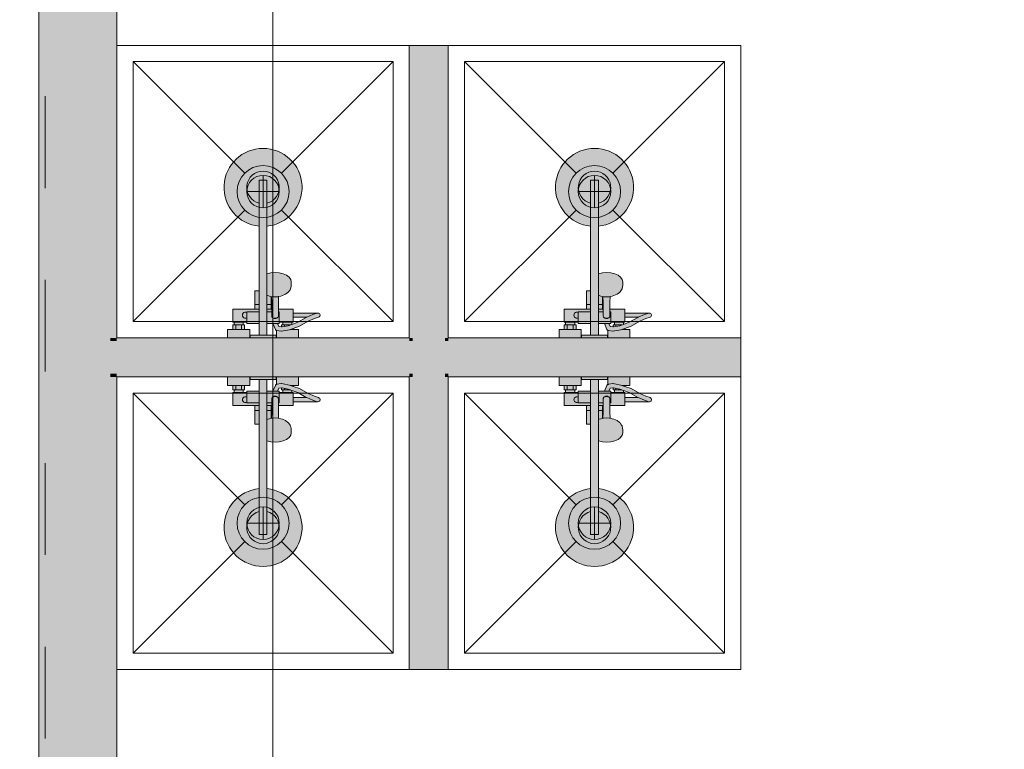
# Model space of a CAD drawing. Header units: millimetres. Extents: x -14761 to 157739, y -22400 to 107990.
# Tile 65 of 256: x 62221 to 65251, y 38544 to 40789. Entities that reach past the tile are written whole.
import ezdxf

# ---------------------------------------------------------------- set-up
doc = ezdxf.new("R2010")
doc.units = ezdxf.units.MM
doc.header["$MEASUREMENT"] = 0
doc.linetypes.add('Штриховая', pattern=[564.444447, 282.222223, -282.222223])
for name, color, linetype in [('Интерьер - Оборудование', 7, 'Continuous'), ('Интерьер - Сантехника', 7, 'Continuous'), ('Конструктив - Стены Блок 100 нов', 7, 'Continuous'), ('Конструктив - Стены Блок 200 нов', 7, 'Continuous'), ('Элемент Модели - Зона', 7, 'Continuous'), ('Элемент Модели - Оси', 7, 'Continuous')]:
    doc.layers.add(name, color=color, linetype=linetype)

msp = doc.modelspace()

# ---------------------------------------------------------------- hatches: boundary and pattern name
at = {"layer": 'Интерьер - Оборудование', "linetype": 'Continuous', "lineweight": 0, "true_color": 0xe5e5e5}
h = msp.add_hatch(color=254, dxfattribs=at)
h.paths.add_polyline_path([(62958, 40153.6), (62958, 39955), (62956.9, 39955), (62952.9, 39955), (62949.6, 39955), (62947.2, 39955), (62945.6, 39955), (62945, 39955), (62945, 39898), (62877, 39898), (62877, 39858), (62881, 39858), (62881, 39850), (62877, 39850), (62877, 39836), (62861, 39836), (62861, 39810), (62929, 39810), (62929, 39836), (62913, 39836), (62913, 39850), (62909, 39850), (62909, 39858), (62920, 39858), (62920, 39854), (62958, 39854), (62958, 39818), (62930, 39818), (62930, 39810), (63010, 39810), (63010, 39818), (62982, 39818), (62982, 39854), (63000.4, 39854), (63007.8, 39836.2), (63008.5, 39835.1), (63009.3, 39834.2), (63010.4, 39833.5), (63011, 39833.2), (63011, 39810), (63079, 39810), (63079, 39836), (63063, 39836), (63063, 39839.3), (63082.3, 39846.1), (63109, 39861.3), (63128.2, 39869.7), (63141, 39873.8, 0.853753), (63139, 39886.5), (63063, 39886.5), (63063, 39898), (63017.3, 39898), (63017.5, 39919.1), (63018, 39937.3), (63024.6, 39938.9), (63029.8, 39940.2), (63039.2, 39944.4), (63046.5, 39949.8), (63048.6, 39951.7), (63053.4, 39958.3), (63054.8, 39961), (63056.5, 39968.4), (63057, 39971.6), (63057, 39982.2), (63055.3, 39989.6), (63050.3, 39996.6), (63042.4, 40002.5), (63032, 40007.1), (63019.9, 40009.9), (63007, 40010.9), (62994.1, 40009.9), (62982, 40007.1), (62982, 40153.6, 19.949874)])
h.paths.add_polyline_path([(63020, 39854), (63020, 39858), (63031, 39858), (63031, 39850), (63027, 39850), (63027, 39843.6), (63026.8, 39843.6), (63018.2, 39845), (63014.5, 39854)], flags=0)
h.paths.add_polyline_path([(63059, 39858), (63063, 39858), (63063, 39873.5), (63104.4, 39873.5), (63103, 39872.9), (63076.9, 39858), (63059, 39851.6)], flags=0)
at = {"layer": 'Интерьер - Оборудование', "linetype": 'Continuous', "lineweight": 0, "true_color": 0xd4d4d4}
h = msp.add_hatch(color=254, dxfattribs=at)
h.paths.add_polyline_path([(63978, 40153.6), (63978, 39955), (63976.9, 39955), (63972.9, 39955), (63969.6, 39955), (63967.2, 39955), (63965.6, 39955), (63965, 39955), (63965, 39898), (63897, 39898), (63897, 39858), (63901, 39858), (63901, 39850), (63897, 39850), (63897, 39836), (63881, 39836), (63881, 39810), (63949, 39810), (63949, 39836), (63933, 39836), (63933, 39850), (63929, 39850), (63929, 39858), (63940, 39858), (63940, 39854), (63978, 39854), (63978, 39818), (63950, 39818), (63950, 39810), (64030, 39810), (64030, 39818), (64002, 39818), (64002, 39854), (64020.4, 39854), (64027.8, 39836.2), (64028.5, 39835.1), (64029.3, 39834.2), (64030.4, 39833.5), (64031, 39833.2), (64031, 39810), (64099, 39810), (64099, 39836), (64083, 39836), (64083, 39839.3), (64102.3, 39846.1), (64129, 39861.3), (64148.2, 39869.7), (64161, 39873.8, 0.853753), (64159, 39886.5), (64083, 39886.5), (64083, 39898), (64037.3, 39898), (64037.5, 39919.1), (64038, 39937.3), (64044.6, 39938.9), (64049.8, 39940.2), (64059.2, 39944.4), (64066.5, 39949.8), (64068.6, 39951.7), (64073.4, 39958.3), (64074.8, 39961), (64076.5, 39968.4), (64077, 39971.6), (64077, 39982.2), (64075.3, 39989.6), (64070.3, 39996.6), (64062.4, 40002.5), (64052, 40007.1), (64039.9, 40009.9), (64027, 40010.9), (64014.1, 40009.9), (64002, 40007.1), (64002, 40153.6, 19.949874)])
h.paths.add_polyline_path([(64040, 39854), (64040, 39858), (64051, 39858), (64051, 39850), (64047, 39850), (64047, 39843.6), (64046.8, 39843.6), (64038.2, 39845), (64034.5, 39854)], flags=0)
h.paths.add_polyline_path([(64079, 39858), (64083, 39858), (64083, 39873.5), (64124.4, 39873.5), (64123, 39872.9), (64096.9, 39858), (64079, 39851.6)], flags=0)
at = {"layer": 'Интерьер - Оборудование', "linetype": 'Continuous', "lineweight": 0, "true_color": 0xe5e5e5}
h = msp.add_hatch(color=254, dxfattribs=at)
h.paths.add_polyline_path([(62958, 39346.4, 19.949874), (62982, 39346.4), (62982, 39493), (62994.1, 39490.1), (63007, 39489.1), (63019.9, 39490.1), (63032, 39493), (63042.4, 39497.5), (63050.3, 39503.5), (63055.3, 39510.4), (63057, 39517.8), (63057, 39528.5), (63056.5, 39531.6), (63054.8, 39539), (63053.4, 39541.7), (63048.6, 39548.4), (63046.5, 39550.2), (63039.2, 39555.6), (63029.8, 39559.8), (63024.6, 39561.2), (63018, 39562.7), (63017.5, 39580.9), (63017.3, 39602), (63063, 39602), (63063, 39613.5), (63139, 39613.5, 0.853753), (63141, 39626.2), (63128.2, 39630.4), (63109, 39638.7), (63082.3, 39653.9), (63063, 39660.7), (63063, 39664), (63079, 39664), (63079, 39690), (63011, 39690), (63011, 39666.8), (63010.4, 39666.5), (63009.3, 39665.8), (63008.5, 39664.9), (63007.8, 39663.8), (63000.4, 39646), (62982, 39646), (62982, 39682), (63010, 39682), (63010, 39690), (62930, 39690), (62930, 39682), (62958, 39682), (62958, 39646), (62920, 39646), (62920, 39642), (62909, 39642), (62909, 39650), (62913, 39650), (62913, 39664), (62929, 39664), (62929, 39690), (62861, 39690), (62861, 39664), (62877, 39664), (62877, 39650), (62881, 39650), (62881, 39642), (62877, 39642), (62877, 39602), (62945, 39602), (62945, 39545), (62945.6, 39545), (62947.2, 39545), (62949.6, 39545), (62952.9, 39545), (62956.9, 39545), (62958, 39545)])
h.paths.add_polyline_path([(63020, 39646), (63014.5, 39646), (63018.2, 39655), (63026.8, 39656.4), (63027, 39656.4), (63027, 39650), (63031, 39650), (63031, 39642), (63020, 39642)], flags=0)
h.paths.add_polyline_path([(63059, 39642), (63059, 39648.4), (63076.9, 39642), (63103, 39627.1), (63104.4, 39626.5), (63063, 39626.5), (63063, 39642)], flags=0)
h = msp.add_hatch(color=254, dxfattribs=at)
h.paths.add_polyline_path([(63978, 39346.4, 19.949874), (64002, 39346.4), (64002, 39493), (64014.1, 39490.1), (64027, 39489.1), (64039.9, 39490.1), (64052, 39493), (64062.4, 39497.5), (64070.3, 39503.5), (64075.3, 39510.4), (64077, 39517.8), (64077, 39528.5), (64076.5, 39531.6), (64074.8, 39539), (64073.4, 39541.7), (64068.6, 39548.4), (64066.5, 39550.2), (64059.2, 39555.6), (64049.8, 39559.8), (64044.6, 39561.2), (64038, 39562.7), (64037.5, 39580.9), (64037.3, 39602), (64083, 39602), (64083, 39613.5), (64159, 39613.5, 0.853753), (64161, 39626.2), (64148.2, 39630.4), (64129, 39638.7), (64102.3, 39653.9), (64083, 39660.7), (64083, 39664), (64099, 39664), (64099, 39690), (64031, 39690), (64031, 39666.8), (64030.4, 39666.5), (64029.3, 39665.8), (64028.5, 39664.9), (64027.8, 39663.8), (64020.4, 39646), (64002, 39646), (64002, 39682), (64030, 39682), (64030, 39690), (63950, 39690), (63950, 39682), (63978, 39682), (63978, 39646), (63940, 39646), (63940, 39642), (63929, 39642), (63929, 39650), (63933, 39650), (63933, 39664), (63949, 39664), (63949, 39690), (63881, 39690), (63881, 39664), (63897, 39664), (63897, 39650), (63901, 39650), (63901, 39642), (63897, 39642), (63897, 39602), (63965, 39602), (63965, 39545), (63965.6, 39545), (63967.2, 39545), (63969.6, 39545), (63972.9, 39545), (63976.9, 39545), (63978, 39545)])
h.paths.add_polyline_path([(64040, 39646), (64034.5, 39646), (64038.2, 39655), (64046.8, 39656.4), (64047, 39656.4), (64047, 39650), (64051, 39650), (64051, 39642), (64040, 39642)], flags=0)
h.paths.add_polyline_path([(64079, 39642), (64079, 39648.4), (64096.9, 39642), (64123, 39627.1), (64124.4, 39626.5), (64083, 39626.5), (64083, 39642)], flags=0)
at = {"layer": 'Конструктив - Стены Блок 100 нов', "linetype": 'Continuous', "lineweight": 0, "true_color": 0x000000}
for points in [[(63420, 40710), (63420, 39810), (63430, 39810), (63430, 40710)], [(63430, 40710), (63430, 39810), (63530, 39810), (63530, 40710)], [(63540, 39810), (63540, 40710), (63530, 40710), (63530, 39810)], [(62500, 39800), (62500, 39700), (62520, 39700), (62520, 39800)], [(63420, 39810), (62520, 39810), (62520, 39800), (63420, 39800)], [(63430, 39800), (62520, 39800), (62520, 39700), (63430, 39700)], [(63430, 39810), (63420, 39810), (63420, 39800), (63430, 39800)], [(63530, 39810), (63430, 39810), (63430, 39800), (63530, 39800)], [(63530, 39800), (63430, 39800), (63430, 39700), (63530, 39700)], [(63540, 39810), (63530, 39810), (63530, 39800), (63540, 39800)], [(63530, 39700), (64440, 39700), (64440, 39800), (63530, 39800)], [(63540, 39800), (64440, 39800), (64440, 39810), (63540, 39810)], [(63420, 39700), (62520, 39700), (62520, 39690), (63420, 39690)], [(63430, 39700), (63420, 39700), (63420, 39690), (63430, 39690)], [(63530, 39700), (63430, 39700), (63430, 39690), (63530, 39690)], [(63540, 39700), (63530, 39700), (63530, 39690), (63540, 39690)], [(63540, 39690), (64440, 39690), (64440, 39700), (63540, 39700)], [(63420, 39690), (63420, 38790), (63430, 38790), (63430, 39690)], [(63430, 39690), (63430, 38790), (63530, 38790), (63530, 39690)], [(63540, 38790), (63540, 39690), (63530, 39690), (63530, 38790)]]:
    msp.add_hatch(color=18, dxfattribs=at).paths.add_polyline_path(points)
at = {"layer": 'Конструктив - Стены Блок 200 нов', "linetype": 'Continuous', "lineweight": 0, "true_color": 0x000000}
for points in [[(62500, 42400), (62500, 39810), (62520, 39810), (62520, 42400)], [(62280, 42180), (62280, 36302), (62300, 36302), (62300, 42180)], [(62300, 42200), (62300, 39800), (62500, 39800), (62500, 42200)], [(62300, 39800), (62300, 39700), (62500, 39700), (62500, 39800)], [(62500, 39810), (62500, 39800), (62520, 39800), (62520, 39810)], [(62300, 39700), (62300, 36302), (62500, 36302), (62500, 39700)], [(62500, 39700), (62500, 39690), (62520, 39690), (62520, 39700)], [(62500, 39690), (62500, 36302), (62520, 36302), (62520, 39690)]]:
    msp.add_hatch(color=18, dxfattribs=at).paths.add_polyline_path(points)

# ---------------------------------------------------------------- linework, layer by layer
at = {"layer": 'Интерьер - Оборудование', "color": 7, "linetype": 'Continuous', "lineweight": 15}
for p, q in [((62958, 40153.6), (62958, 40295)), ((62958, 40295), (62982, 40295)), ((62982, 40153.6), (62982, 40295)), ((63978, 40153.6), (63978, 40295)), ((63978, 40295), (64002, 40295)), ((64002, 40153.6), (64002, 40295)), ((62982, 40007.1), (62982, 39854)), ((64002, 40007.1), (64002, 39854)), ((62958, 39854), (62958, 39955)), ((62982.1, 39952.4), (62982, 39952.4)), ((62984.2, 39940.2), (62982, 39941.2)), ((62982, 39938.4), (62982.1, 39938.3)), ((62989.4, 39938.9), (62984.2, 39940.2)), ((62997.9, 39936.8), (62989.4, 39938.9)), ((62995, 39898), (62995, 39937.5)), ((62996, 39937.3), (62996.5, 39919.1)), ((63007, 39936.1), (62997.9, 39936.8)), ((63016.1, 39936.8), (63007, 39936.1)), ((63018, 39937.3), (63016.1, 39936.8)), ((63978, 39854), (63978, 39955)), ((64002.1, 39952.4), (64002, 39952.4)), ((64004.2, 39940.2), (64002, 39941.2)), ((64002, 39938.4), (64002.1, 39938.3)), ((64009.4, 39938.9), (64004.2, 39940.2)), ((64017.9, 39936.8), (64009.4, 39938.9)), ((64015, 39898), (64015, 39937.5)), ((64016, 39937.3), (64016.5, 39919.1)), ((64027, 39936.1), (64017.9, 39936.8)), ((64036.1, 39936.8), (64027, 39936.1)), ((64038, 39937.3), (64036.1, 39936.8)), ((62945, 39913), (62958, 39913)), ((62995, 39913), (62982, 39913)), ((62996.5, 39919.1), (62997, 39876.8)), ((63965, 39913), (63978, 39913)), ((64015, 39913), (64002, 39913)), ((64016.5, 39919.1), (64017, 39876.8)), ((62920, 39858), (62920, 39890)), ((62920, 39890), (62958, 39890)), ((62945, 39898), (62958, 39898)), ((62996.7, 39898), (62982, 39898)), ((62996.8, 39890), (62982, 39890)), ((62997, 39876.8), (62997.2, 39875.2)), ((62997.2, 39875.2), (62997.9, 39873.7)), ((62997.9, 39873.7), (62999.1, 39872.4)), ((63014.9, 39872.4), (63016.1, 39873.7)), ((63016.1, 39873.7), (63016.8, 39875.2)), ((63016.8, 39875.2), (63017, 39876.8)), ((63017.3, 39898), (63017, 39876.8)), ((63020, 39890), (63017.2, 39890)), ((63020, 39890), (63020, 39858)), ((63063, 39873.5), (63063, 39886.5)), ((63123.4, 39881.8), (63104.4, 39873.5)), ((63137, 39886.2), (63123.4, 39881.8)), ((63137, 39886.2), (63139, 39886.5)), ((63940, 39858), (63940, 39890)), ((63940, 39890), (63978, 39890)), ((63965, 39898), (63978, 39898)), ((64016.7, 39898), (64002, 39898)), ((64016.8, 39890), (64002, 39890)), ((64017, 39876.8), (64017.2, 39875.2)), ((64017.2, 39875.2), (64017.9, 39873.7)), ((64017.9, 39873.7), (64019.1, 39872.4)), ((64034.9, 39872.4), (64036.1, 39873.7)), ((64036.1, 39873.7), (64036.8, 39875.2)), ((64036.8, 39875.2), (64037, 39876.8)), ((64037.3, 39898), (64037, 39876.8)), ((64040, 39890), (64037.2, 39890)), ((64040, 39890), (64040, 39858)), ((64083, 39873.5), (64083, 39886.5)), ((64143.4, 39881.8), (64124.4, 39873.5)), ((64157, 39886.2), (64143.4, 39881.8)), ((64157, 39886.2), (64159, 39886.5)), ((62881, 39858), (62909, 39858)), ((62881, 39850), (62909, 39850)), ((62886, 39836), (62886, 39850)), ((62904, 39836), (62904, 39850)), ((62999.1, 39872.4), (63000.5, 39871.3)), ((63000.5, 39871.3), (63002, 39870.8)), ((63014.5, 39854), (63000.6, 39854)), ((63002, 39870.8), (63002, 39870.8)), ((63004.4, 39869.6), (63002, 39870.8)), ((63002, 39870.8), (63002.2, 39870.7)), ((63002.2, 39870.7), (63004, 39870.5)), ((63004, 39870.5), (63010, 39870.5)), ((63007, 39869.2), (63004.4, 39869.6)), ((63009.6, 39869.6), (63007, 39869.2)), ((63012, 39870.8), (63009.6, 39869.6)), ((63010, 39870.5), (63011.8, 39870.7)), ((63011.8, 39870.7), (63012, 39870.8)), ((63012, 39870.8), (63013.5, 39871.3)), ((63012, 39870.8), (63012, 39870.8)), ((63013.5, 39871.3), (63014.9, 39872.4)), ((63020, 39868.5), (63020, 39865.1)), ((63020, 39865.1), (63020, 39862)), ((63020, 39862), (63020, 39859.3)), ((63028.4, 39843.9), (63026.8, 39843.6)), ((63047.5, 39847.6), (63028.4, 39843.9)), ((63059, 39858), (63031, 39858)), ((63031, 39850), (63036, 39850)), ((63036, 39850), (63054, 39850)), ((63036, 39845.4), (63036, 39850)), ((63059, 39851.6), (63047.5, 39847.6)), ((63054, 39850), (63054.4, 39850)), ((63054, 39849.9), (63054, 39850)), ((63901, 39858), (63929, 39858)), ((63901, 39850), (63929, 39850)), ((63906, 39836), (63906, 39850)), ((63924, 39836), (63924, 39850)), ((64019.1, 39872.4), (64020.5, 39871.3)), ((64020.5, 39871.3), (64022, 39870.8)), ((64034.5, 39854), (64020.6, 39854)), ((64022, 39870.8), (64022, 39870.8)), ((64024.4, 39869.6), (64022, 39870.8)), ((64022, 39870.8), (64022.2, 39870.7)), ((64022.2, 39870.7), (64024, 39870.5)), ((64024, 39870.5), (64030, 39870.5)), ((64027, 39869.2), (64024.4, 39869.6)), ((64029.6, 39869.6), (64027, 39869.2)), ((64032, 39870.8), (64029.6, 39869.6)), ((64030, 39870.5), (64031.8, 39870.7)), ((64031.8, 39870.7), (64032, 39870.8)), ((64032, 39870.8), (64033.5, 39871.3)), ((64032, 39870.8), (64032, 39870.8)), ((64033.5, 39871.3), (64034.9, 39872.4)), ((64040, 39868.5), (64040, 39865.1)), ((64040, 39865.1), (64040, 39862)), ((64040, 39862), (64040, 39859.3)), ((64048.4, 39843.9), (64046.8, 39843.6)), ((64067.5, 39847.6), (64048.4, 39843.9)), ((64079, 39858), (64051, 39858)), ((64051, 39850), (64056, 39850)), ((64056, 39850), (64074, 39850)), ((64056, 39845.4), (64056, 39850)), ((64079, 39851.6), (64067.5, 39847.6)), ((64074, 39850), (64074.4, 39850)), ((64074, 39849.9), (64074, 39850)), ((62877, 39836), (62913, 39836)), ((62958, 39818), (62982, 39818)), ((63011.5, 39833), (63011, 39833.2)), ((63012.8, 39832.7), (63011.5, 39833)), ((63025.9, 39830.6), (63012.8, 39832.7)), ((63027.2, 39830.5), (63025.9, 39830.6)), ((63031.7, 39831.4), (63027.2, 39830.5)), ((63051, 39835.1), (63031.7, 39831.4)), ((63063, 39839.3), (63051, 39835.1)), ((63052.1, 39835.5), (63052.1, 39835.5)), ((63053.7, 39836), (63063, 39836)), ((63897, 39836), (63933, 39836)), ((63978, 39818), (64002, 39818)), ((64031.5, 39833), (64031, 39833.2)), ((64032.8, 39832.7), (64031.5, 39833)), ((64045.9, 39830.6), (64032.8, 39832.7)), ((64047.2, 39830.5), (64045.9, 39830.6)), ((64051.7, 39831.4), (64047.2, 39830.5)), ((64071, 39835.1), (64051.7, 39831.4)), ((64083, 39839.3), (64071, 39835.1)), ((64072.1, 39835.5), (64072.1, 39835.5)), ((64073.7, 39836), (64083, 39836)), ((62877, 39664), (62913, 39664)), ((62886, 39664), (62886, 39650)), ((62904, 39664), (62904, 39650)), ((62958, 39682), (62982, 39682)), ((63011.5, 39667), (63011, 39666.8)), ((63012.8, 39667.3), (63011.5, 39667)), ((63025.9, 39669.5), (63012.8, 39667.3)), ((63027.2, 39669.5), (63025.9, 39669.5)), ((63031.7, 39668.6), (63027.2, 39669.5)), ((63051, 39665), (63031.7, 39668.6)), ((63063, 39660.7), (63051, 39665)), ((63052.1, 39664.5), (63052.1, 39664.5)), ((63053.7, 39664), (63063, 39664)), ((63897, 39664), (63933, 39664)), ((63906, 39664), (63906, 39650)), ((63924, 39664), (63924, 39650)), ((63978, 39682), (64002, 39682)), ((64031.5, 39667), (64031, 39666.8)), ((64032.8, 39667.3), (64031.5, 39667)), ((64045.9, 39669.5), (64032.8, 39667.3)), ((64047.2, 39669.5), (64045.9, 39669.5)), ((64051.7, 39668.6), (64047.2, 39669.5)), ((64071, 39665), (64051.7, 39668.6)), ((64083, 39660.7), (64071, 39665)), ((64072.1, 39664.5), (64072.1, 39664.5)), ((64073.7, 39664), (64083, 39664)), ((62881, 39650), (62909, 39650)), ((62881, 39642), (62909, 39642)), ((62920, 39642), (62920, 39610)), ((62958, 39646), (62958, 39545)), ((62982, 39493), (62982, 39646)), ((63014.5, 39646), (63000.6, 39646)), ((63004.4, 39630.4), (63002, 39629.2)), ((63007, 39630.8), (63004.4, 39630.4)), ((63009.6, 39630.4), (63007, 39630.8)), ((63012, 39629.2), (63009.6, 39630.4)), ((63020, 39610), (63020, 39642)), ((63020, 39638), (63020, 39640.7)), ((63020, 39634.9), (63020, 39638)), ((63020, 39631.5), (63020, 39634.9)), ((63028.4, 39656.1), (63026.8, 39656.4)), ((63047.5, 39652.5), (63028.4, 39656.1)), ((63031, 39650), (63036, 39650)), ((63059, 39642), (63031, 39642)), ((63036, 39654.7), (63036, 39650)), ((63036, 39650), (63054, 39650)), ((63059, 39648.4), (63047.5, 39652.5)), ((63054, 39650.1), (63054, 39650)), ((63054, 39650), (63054.4, 39650)), ((63901, 39650), (63929, 39650)), ((63901, 39642), (63929, 39642)), ((63940, 39642), (63940, 39610)), ((63978, 39646), (63978, 39545)), ((64002, 39493), (64002, 39646)), ((64034.5, 39646), (64020.6, 39646)), ((64024.4, 39630.4), (64022, 39629.2)), ((64027, 39630.8), (64024.4, 39630.4)), ((64029.6, 39630.4), (64027, 39630.8)), ((64032, 39629.2), (64029.6, 39630.4)), ((64040, 39610), (64040, 39642)), ((64040, 39638), (64040, 39640.7)), ((64040, 39634.9), (64040, 39638)), ((64040, 39631.5), (64040, 39634.9)), ((64048.4, 39656.1), (64046.8, 39656.4)), ((64067.5, 39652.5), (64048.4, 39656.1)), ((64051, 39650), (64056, 39650)), ((64079, 39642), (64051, 39642)), ((64056, 39654.7), (64056, 39650)), ((64056, 39650), (64074, 39650)), ((64079, 39648.4), (64067.5, 39652.5)), ((64074, 39650.1), (64074, 39650)), ((64074, 39650), (64074.4, 39650)), ((62920, 39610), (62958, 39610)), ((62945, 39602), (62958, 39602)), ((62996.8, 39610), (62982, 39610)), ((62996.7, 39602), (62982, 39602)), ((62995, 39602), (62995, 39562.5)), ((62996.5, 39580.9), (62997, 39623.2)), ((62997, 39623.2), (62997.2, 39624.8)), ((62997.2, 39624.8), (62997.9, 39626.4)), ((62997.9, 39626.4), (62999.1, 39627.7)), ((62999.1, 39627.7), (63000.5, 39628.7)), ((63000.5, 39628.7), (63002, 39629.2)), ((63002, 39629.2), (63002.2, 39629.3)), ((63002, 39629.2), (63002, 39629.2)), ((63002.2, 39629.3), (63004, 39629.5)), ((63004, 39629.5), (63010, 39629.5)), ((63010, 39629.5), (63011.8, 39629.3)), ((63011.8, 39629.3), (63012, 39629.2)), ((63012, 39629.2), (63012, 39629.2)), ((63012, 39629.2), (63013.5, 39628.7)), ((63013.5, 39628.7), (63014.9, 39627.7)), ((63014.9, 39627.7), (63016.1, 39626.4)), ((63016.1, 39626.4), (63016.8, 39624.8)), ((63016.8, 39624.8), (63017, 39623.2)), ((63017.3, 39602), (63017, 39623.2)), ((63020, 39610), (63017.2, 39610)), ((63063, 39626.5), (63063, 39613.5)), ((63123.4, 39618.3), (63104.4, 39626.5)), ((63137, 39613.8), (63123.4, 39618.3)), ((63137, 39613.8), (63139, 39613.5)), ((63940, 39610), (63978, 39610)), ((63965, 39602), (63978, 39602)), ((64016.8, 39610), (64002, 39610)), ((64016.7, 39602), (64002, 39602)), ((64015, 39602), (64015, 39562.5)), ((64016.5, 39580.9), (64017, 39623.2)), ((64017, 39623.2), (64017.2, 39624.8)), ((64017.2, 39624.8), (64017.9, 39626.4)), ((64017.9, 39626.4), (64019.1, 39627.7)), ((64019.1, 39627.7), (64020.5, 39628.7)), ((64020.5, 39628.7), (64022, 39629.2)), ((64022, 39629.2), (64022.2, 39629.3)), ((64022, 39629.2), (64022, 39629.2)), ((64022.2, 39629.3), (64024, 39629.5)), ((64024, 39629.5), (64030, 39629.5)), ((64030, 39629.5), (64031.8, 39629.3)), ((64031.8, 39629.3), (64032, 39629.2)), ((64032, 39629.2), (64032, 39629.2)), ((64032, 39629.2), (64033.5, 39628.7)), ((64033.5, 39628.7), (64034.9, 39627.7)), ((64034.9, 39627.7), (64036.1, 39626.4)), ((64036.1, 39626.4), (64036.8, 39624.8)), ((64036.8, 39624.8), (64037, 39623.2)), ((64037.3, 39602), (64037, 39623.2)), ((64040, 39610), (64037.2, 39610)), ((64083, 39626.5), (64083, 39613.5)), ((64143.4, 39618.3), (64124.4, 39626.5)), ((64157, 39613.8), (64143.4, 39618.3)), ((64157, 39613.8), (64159, 39613.5)), ((62945, 39587), (62958, 39587)), ((62995, 39587), (62982, 39587)), ((62996, 39562.7), (62996.5, 39580.9)), ((63965, 39587), (63978, 39587)), ((64015, 39587), (64002, 39587)), ((64016, 39562.7), (64016.5, 39580.9)), ((62982, 39561.7), (62982.1, 39561.7)), ((62984.2, 39559.8), (62982, 39558.8)), ((62982.1, 39547.6), (62982, 39547.7)), ((62989.4, 39561.2), (62984.2, 39559.8)), ((62997.9, 39563.2), (62989.4, 39561.2)), ((63007, 39563.9), (62997.9, 39563.2)), ((63016.1, 39563.2), (63007, 39563.9)), ((63018, 39562.7), (63016.1, 39563.2)), ((64002, 39561.7), (64002.1, 39561.7)), ((64004.2, 39559.8), (64002, 39558.8)), ((64002.1, 39547.6), (64002, 39547.7)), ((64009.4, 39561.2), (64004.2, 39559.8)), ((64017.9, 39563.2), (64009.4, 39561.2)), ((64027, 39563.9), (64017.9, 39563.2)), ((64036.1, 39563.2), (64027, 39563.9)), ((64038, 39562.7), (64036.1, 39563.2)), ((62958, 39346.4), (62958, 39205)), ((62982, 39346.4), (62982, 39205)), ((63978, 39346.4), (63978, 39205)), ((64002, 39346.4), (64002, 39205)), ((62958, 39205), (62982, 39205)), ((63978, 39205), (64002, 39205))]:
    msp.add_line(p, q, dxfattribs=at)
at = {"layer": 'Интерьер - Оборудование', "color": 7, "linetype": 'Continuous', "lineweight": 15, "flags": 128}
for points in [[(62958, 40153.6, -19.949874), (62982, 40153.6), (62982, 40007.1), (62994.1, 40009.9), (63007, 40010.9), (63019.9, 40009.9), (63032, 40007.1), (63042.4, 40002.5), (63050.3, 39996.6), (63055.3, 39989.6), (63057, 39982.2), (63057, 39971.6), (63056.5, 39968.4), (63054.8, 39961), (63053.4, 39958.3), (63048.6, 39951.7), (63046.5, 39949.8), (63039.2, 39944.4), (63029.8, 39940.2), (63024.6, 39938.9), (63018, 39937.3), (63017.5, 39919.1), (63017.3, 39898), (63063, 39898), (63063, 39886.5), (63139, 39886.5, -0.853753), (63141, 39873.8), (63128.2, 39869.7), (63109, 39861.3), (63082.3, 39846.1), (63063, 39839.3), (63063, 39836), (63079, 39836), (63079, 39810), (63011, 39810), (63011, 39833.2), (63010.4, 39833.5), (63009.3, 39834.2), (63008.5, 39835.1), (63007.8, 39836.2), (63000.4, 39854), (62982, 39854), (62982, 39818), (63010, 39818), (63010, 39810), (62930, 39810), (62930, 39818), (62958, 39818), (62958, 39854), (62920, 39854), (62920, 39858), (62909, 39858), (62909, 39850), (62913, 39850), (62913, 39836), (62929, 39836), (62929, 39810), (62861, 39810), (62861, 39836), (62877, 39836), (62877, 39850), (62881, 39850), (62881, 39858), (62877, 39858), (62877, 39898), (62945, 39898), (62945, 39955), (62945.6, 39955), (62947.2, 39955), (62949.6, 39955), (62952.9, 39955), (62956.9, 39955), (62958, 39955)], [(63978, 40153.6, -19.949874), (64002, 40153.6), (64002, 40007.1), (64014.1, 40009.9), (64027, 40010.9), (64039.9, 40009.9), (64052, 40007.1), (64062.4, 40002.5), (64070.3, 39996.6), (64075.3, 39989.6), (64077, 39982.2), (64077, 39971.6), (64076.5, 39968.4), (64074.8, 39961), (64073.4, 39958.3), (64068.6, 39951.7), (64066.5, 39949.8), (64059.2, 39944.4), (64049.8, 39940.2), (64044.6, 39938.9), (64038, 39937.3), (64037.5, 39919.1), (64037.3, 39898), (64083, 39898), (64083, 39886.5), (64159, 39886.5, -0.853753), (64161, 39873.8), (64148.2, 39869.7), (64129, 39861.3), (64102.3, 39846.1), (64083, 39839.3), (64083, 39836), (64099, 39836), (64099, 39810), (64031, 39810), (64031, 39833.2), (64030.4, 39833.5), (64029.3, 39834.2), (64028.5, 39835.1), (64027.8, 39836.2), (64020.4, 39854), (64002, 39854), (64002, 39818), (64030, 39818), (64030, 39810), (63950, 39810), (63950, 39818), (63978, 39818), (63978, 39854), (63940, 39854), (63940, 39858), (63929, 39858), (63929, 39850), (63933, 39850), (63933, 39836), (63949, 39836), (63949, 39810), (63881, 39810), (63881, 39836), (63897, 39836), (63897, 39850), (63901, 39850), (63901, 39858), (63897, 39858), (63897, 39898), (63965, 39898), (63965, 39955), (63965.6, 39955), (63967.2, 39955), (63969.6, 39955), (63972.9, 39955), (63976.9, 39955), (63978, 39955)], [(62958, 39346.4, 19.949874), (62982, 39346.4), (62982, 39493), (62994.1, 39490.1), (63007, 39489.1), (63019.9, 39490.1), (63032, 39493), (63042.4, 39497.5), (63050.3, 39503.5), (63055.3, 39510.4), (63057, 39517.8), (63057, 39528.5), (63056.5, 39531.6), (63054.8, 39539), (63053.4, 39541.7), (63048.6, 39548.4), (63046.5, 39550.2), (63039.2, 39555.6), (63029.8, 39559.8), (63024.6, 39561.2), (63018, 39562.7), (63017.5, 39580.9), (63017.3, 39602), (63063, 39602), (63063, 39613.5), (63139, 39613.5, 0.853753), (63141, 39626.2), (63128.2, 39630.4), (63109, 39638.7), (63082.3, 39653.9), (63063, 39660.7), (63063, 39664), (63079, 39664), (63079, 39690), (63011, 39690), (63011, 39666.8), (63010.4, 39666.5), (63009.3, 39665.8), (63008.5, 39664.9), (63007.8, 39663.8), (63000.4, 39646), (62982, 39646), (62982, 39682), (63010, 39682), (63010, 39690), (62930, 39690), (62930, 39682), (62958, 39682), (62958, 39646), (62920, 39646), (62920, 39642), (62909, 39642), (62909, 39650), (62913, 39650), (62913, 39664), (62929, 39664), (62929, 39690), (62861, 39690), (62861, 39664), (62877, 39664), (62877, 39650), (62881, 39650), (62881, 39642), (62877, 39642), (62877, 39602), (62945, 39602), (62945, 39545), (62945.6, 39545), (62947.2, 39545), (62949.6, 39545), (62952.9, 39545), (62956.9, 39545), (62958, 39545)], [(63978, 39346.4, 19.949874), (64002, 39346.4), (64002, 39493), (64014.1, 39490.1), (64027, 39489.1), (64039.9, 39490.1), (64052, 39493), (64062.4, 39497.5), (64070.3, 39503.5), (64075.3, 39510.4), (64077, 39517.8), (64077, 39528.5), (64076.5, 39531.6), (64074.8, 39539), (64073.4, 39541.7), (64068.6, 39548.4), (64066.5, 39550.2), (64059.2, 39555.6), (64049.8, 39559.8), (64044.6, 39561.2), (64038, 39562.7), (64037.5, 39580.9), (64037.3, 39602), (64083, 39602), (64083, 39613.5), (64159, 39613.5, 0.853753), (64161, 39626.2), (64148.2, 39630.4), (64129, 39638.7), (64102.3, 39653.9), (64083, 39660.7), (64083, 39664), (64099, 39664), (64099, 39690), (64031, 39690), (64031, 39666.8), (64030.4, 39666.5), (64029.3, 39665.8), (64028.5, 39664.9), (64027.8, 39663.8), (64020.4, 39646), (64002, 39646), (64002, 39682), (64030, 39682), (64030, 39690), (63950, 39690), (63950, 39682), (63978, 39682), (63978, 39646), (63940, 39646), (63940, 39642), (63929, 39642), (63929, 39650), (63933, 39650), (63933, 39664), (63949, 39664), (63949, 39690), (63881, 39690), (63881, 39664), (63897, 39664), (63897, 39650), (63901, 39650), (63901, 39642), (63897, 39642), (63897, 39602), (63965, 39602), (63965, 39545), (63965.6, 39545), (63967.2, 39545), (63969.6, 39545), (63972.9, 39545), (63976.9, 39545), (63978, 39545)]]:
    msp.add_lwpolyline(points, format="xyb", close=True, dxfattribs=at)
for points in [[(63059, 39858), (63059, 39851.6), (63076.9, 39858), (63103, 39872.9), (63104.4, 39873.5), (63063, 39873.5), (63063, 39858)], [(64079, 39858), (64079, 39851.6), (64096.9, 39858), (64123, 39872.9), (64124.4, 39873.5), (64083, 39873.5), (64083, 39858)], [(63020, 39854), (63014.5, 39854), (63018.2, 39845), (63026.8, 39843.6), (63027, 39843.6), (63027, 39850), (63031, 39850), (63031, 39858), (63020, 39858)], [(64040, 39854), (64034.5, 39854), (64038.2, 39845), (64046.8, 39843.6), (64047, 39843.6), (64047, 39850), (64051, 39850), (64051, 39858), (64040, 39858)], [(63020, 39646), (63014.5, 39646), (63018.2, 39655), (63026.8, 39656.4), (63027, 39656.4), (63027, 39650), (63031, 39650), (63031, 39642), (63020, 39642)], [(63059, 39642), (63059, 39648.4), (63076.9, 39642), (63103, 39627.1), (63104.4, 39626.5), (63063, 39626.5), (63063, 39642)], [(64040, 39646), (64034.5, 39646), (64038.2, 39655), (64046.8, 39656.4), (64047, 39656.4), (64047, 39650), (64051, 39650), (64051, 39642), (64040, 39642)], [(64079, 39642), (64079, 39648.4), (64096.9, 39642), (64123, 39627.1), (64124.4, 39626.5), (64083, 39626.5), (64083, 39642)]]:
    msp.add_lwpolyline(points, close=True, dxfattribs=at)
at = {"layer": 'Интерьер - Оборудование', "color": 7, "linetype": 'Continuous', "lineweight": 15}
for centre, radius, start, end in [((62970, 40273), 50, 283.8865, 256.1135), ((63990, 40273), 50, 283.8865, 256.1135), ((62915.5, 39880), 9, 60, 300), ((63935.5, 39880), 9, 60, 300), ((62915.5, 39620), 9, 60, 300), ((63935.5, 39620), 9, 60, 300), ((62970, 39227), 50, 103.8865, 76.1135), ((63990, 39227), 50, 103.8865, 76.1135)]:
    msp.add_arc(centre, radius, start, end, dxfattribs=at)
at = {"layer": 'Интерьер - Сантехника', "color": 7, "linetype": 'Continuous', "lineweight": 15}
for p, q in [((63370, 40660), (62570, 40660)), ((62570, 40660), (62570, 39860)), ((62570, 40660), (62913.4, 40316.6)), ((63370, 40660), (63026.6, 40316.6)), ((63370, 39860), (63370, 40660)), ((64390, 40660), (63590, 40660)), ((63590, 40660), (63590, 39860)), ((63590, 40660), (63933.4, 40316.6)), ((64390, 40660), (64046.6, 40316.6)), ((64390, 39860), (64390, 40660)), ((62970, 40310), (62970, 40210)), ((63990, 40310), (63990, 40210)), ((63020, 40260), (62920, 40260)), ((64040, 40260), (63940, 40260)), ((62570, 39860), (62913.4, 40203.4)), ((63370, 39860), (63026.6, 40203.4)), ((63590, 39860), (63933.4, 40203.4)), ((64390, 39860), (64046.6, 40203.4)), ((62570, 39860), (63370, 39860)), ((63590, 39860), (64390, 39860)), ((63370, 39640), (62570, 39640)), ((62570, 39640), (62570, 38840)), ((62570, 39640), (62913.4, 39296.6)), ((63370, 39640), (63026.6, 39296.6)), ((63370, 38840), (63370, 39640)), ((64390, 39640), (63590, 39640)), ((63590, 39640), (63590, 38840)), ((63590, 39640), (63933.4, 39296.6)), ((64390, 39640), (64046.6, 39296.6)), ((64390, 38840), (64390, 39640)), ((62970, 39290), (62970, 39190)), ((63990, 39290), (63990, 39190)), ((63020, 39240), (62920, 39240)), ((64040, 39240), (63940, 39240)), ((62570, 38840), (62913.4, 39183.4)), ((63370, 38840), (63026.6, 39183.4)), ((63590, 38840), (63933.4, 39183.4)), ((64390, 38840), (64046.6, 39183.4)), ((62570, 38840), (63370, 38840)), ((63590, 38840), (64390, 38840))]:
    msp.add_line(p, q, dxfattribs=at)
at = {"layer": 'Интерьер - Сантехника', "color": 7, "linetype": 'Continuous', "lineweight": 15, "flags": 128}
for points in [[(63420, 40710), (62520, 40710), (62520, 39810), (63420, 39810)], [(64440, 40710), (63540, 40710), (63540, 39810), (64440, 39810)], [(63420, 39690), (62520, 39690), (62520, 38790), (63420, 38790)], [(64440, 39690), (63540, 39690), (63540, 38790), (64440, 38790)]]:
    msp.add_lwpolyline(points, close=True, dxfattribs=at)
at = {"layer": 'Интерьер - Сантехника', "color": 7, "linetype": 'Continuous', "lineweight": 15}
for centre, radius in [((62970, 40260), 80), ((63990, 40260), 80), ((62970, 40260), 50), ((63990, 40260), 50), ((62970, 39240), 80), ((63990, 39240), 80), ((62970, 39240), 50), ((63990, 39240), 50)]:
    msp.add_circle(centre, radius, dxfattribs=at)
at = {"layer": 'Конструктив - Стены Блок 100 нов', "color": 7, "linetype": 'Continuous', "lineweight": 15, "flags": 128}
for points in [[(63420, 40710), (63420, 39815)], [(63420, 40710), (63430, 40710)], [(63430, 40710), (63530, 40710)], [(63530, 40710), (63540, 40710)], [(63540, 39810), (63540, 40710)], [(63420, 39810), (62525, 39810)], [(64440, 39810), (63545, 39810)], [(64440, 39800), (64440, 39810)], [(64440, 39700), (64440, 39800)], [(64440, 39690), (64440, 39700)], [(62525, 39690), (63415, 39690)], [(63420, 39685), (63420, 38790)], [(63540, 38790), (63540, 39690)], [(63545, 39690), (64440, 39690)], [(63420, 38790), (63430, 38790)], [(63430, 38790), (63530, 38790)], [(63530, 38790), (63540, 38790)]]:
    msp.add_lwpolyline(points, dxfattribs=at)
at = {"layer": 'Конструктив - Стены Блок 200 нов', "color": 7, "linetype": 'Continuous', "lineweight": 15, "flags": 128}
for points in [[(62520, 39810), (62520, 42420)], [(62280, 42180), (62280, 36302)], [(62520, 36302), (62520, 39690)]]:
    msp.add_lwpolyline(points, dxfattribs=at)
at = {"layer": 'Элемент Модели - Зона', "color": 7, "linetype": 'Штриховая', "lineweight": 15, "flags": 128}
for points in [[(68960.6, 39810), (68960.6, 40710), (69078.2, 40710), (69078.2, 39810), (69979.7, 39810), (69979.7, 39820), (77179.7, 39820), (77179.7, 42400), (62520, 42400), (62520, 39810), (63420, 39810), (63420, 40710), (63540, 40710), (63540, 39810), (64440, 39810), (64440, 39690), (63540, 39690), (63540, 38790), (63420, 38790), (63420, 39690), (62520, 39690), (62520, 36320), (69979.7, 36320), (69979.7, 39690), (69079.7, 39690), (69079.7, 38790), (68959.8, 38790), (68959.8, 39690), (68059.8, 39690), (68059.8, 39810)], [(62300, 36320), (62300, 42200), (51900.2, 42200), (51900.2, 36320)]]:
    msp.add_lwpolyline(points, close=True, dxfattribs=at)
at = {"layer": 'Элемент Модели - Оси', "color": 7, "linetype": 'Continuous', "lineweight": 15}
msp.add_line((63000, 92200), (63000, -1975), dxfattribs=at)

doc.saveas('drawing.dxf')
